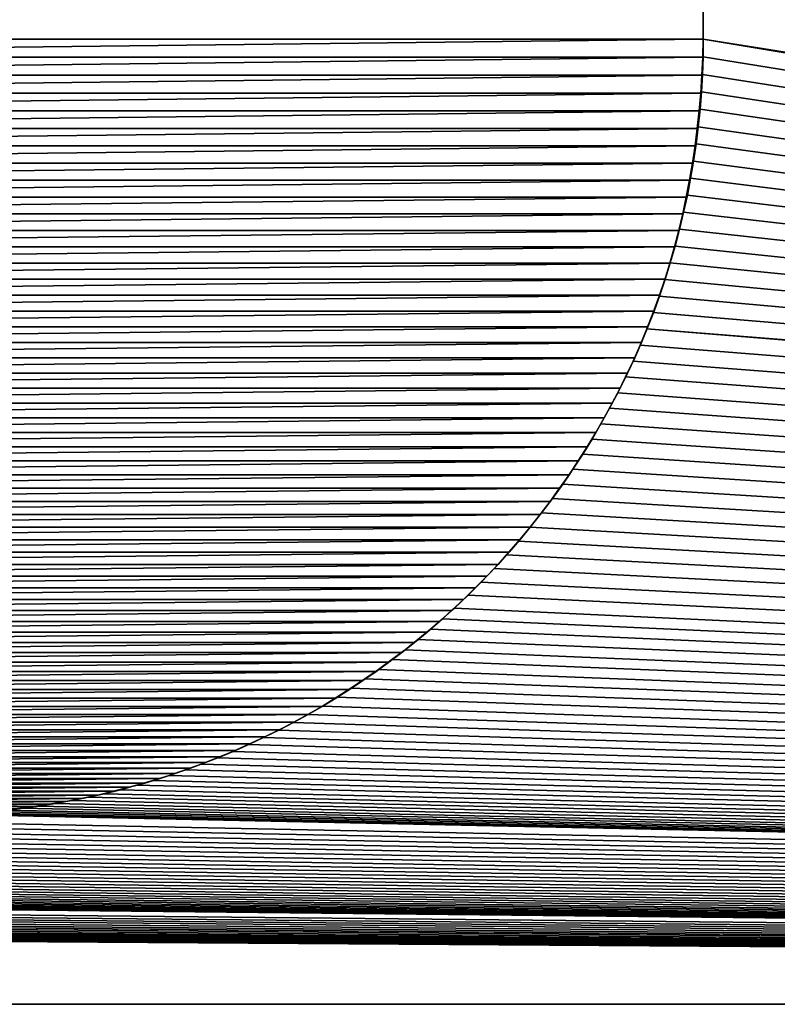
# Model space of a CAD drawing. Header units: metres. Extents: x -205 to 205, y -104 to 104.
# Tile 139 of 256: x -64.85 to -59.35, y -74.96 to -67.82. Entities that reach past the tile are written whole.
import ezdxf

# ---------------------------------------------------------------- set-up
doc = ezdxf.new("R2010")
doc.units = ezdxf.units.M
doc.layers.add('solid_01_2-CONSUMER_EHM_BOX_SW0001', color=7, linetype='CONTINUOUS')

msp = doc.modelspace()

# ---------------------------------------------------------------- linework, layer by layer
at = {"layer": 'solid_01_2-CONSUMER_EHM_BOX_SW0001'}
for points in [[(-200.010849, -74.958488), (-200.010773, 75.041512), (-0.010778, 75.04142)], [(-0.010849, -74.95858), (-200.010849, -74.958488), (-0.010778, 75.04142)], [(-37.801697, -71.183403, 1.5), (-55.289158, -58.156094, 1.5), (-59.891399, -62.958553, 1.5)], [(-71.130287, -62.958546, 1.571667), (-71.130287, -67.958549, 1.571667), (-59.891399, -62.958553, 1.571667)], [(-59.891399, -62.958553, 1.571667), (-71.130287, -67.958549, 1.571667), (-59.891399, -67.958549, 1.571667)], [(-37.096783, -71.568558, 1.5), (-59.891399, -62.958553, 1.5), (-59.891399, -67.958549, 1.5)], [(-59.891399, -67.958549, 1.571667), (-59.891399, -67.958549, 1.5), (-59.891399, -62.958553, 1.5)], [(-37.096783, -71.568558, 1.5), (-37.801697, -71.183403, 1.5), (-59.891399, -62.958553, 1.5)], [(-59.891399, -62.958553, 1.571667), (-59.891399, -67.958549, 1.571667), (-59.891399, -62.958553, 1.5)], [(-59.891399, -67.958549, 1.571667), (-71.130287, -67.958549, 1.571667), (-71.126427, -68.09066, 1.571667)], [(-59.891399, -67.958549, 1.571667), (-71.126427, -68.09066, 1.571667), (-59.895264, -68.09066, 1.571667)], [(-59.895264, -68.09066, 1.571667), (-59.893112, -68.086868, 1.5), (-59.891399, -67.958549, 1.5)], [(-59.891399, -67.958549, 1.571667), (-59.895264, -68.09066, 1.571667), (-59.891399, -67.958549, 1.5)], [(-35.563133, -72.020325, 1.5), (-59.891399, -67.958549, 1.5), (-59.893112, -68.086868, 1.5)], [(-36.342663, -71.850174, 1.5), (-37.096783, -71.568558, 1.5), (-59.891399, -67.958549, 1.5)], [(-35.563133, -72.020325, 1.5), (-36.342663, -71.850174, 1.5), (-59.891399, -67.958549, 1.5)], [(-59.895264, -68.09066, 1.571667), (-71.126427, -68.09066, 1.571667), (-71.12011, -68.221588, 1.571667)], [(-59.895264, -68.09066, 1.571667), (-71.12011, -68.221588, 1.571667), (-59.901581, -68.221596, 1.571667)], [(-59.895264, -68.09066, 1.571667), (-59.901581, -68.221596, 1.571667), (-59.89761, -68.214592, 1.5)], [(-35.563133, -72.020325, 1.5), (-59.893112, -68.086868, 1.5), (-59.89761, -68.214592, 1.5)], [(-59.895264, -68.09066, 1.571667), (-59.89761, -68.214592, 1.5), (-59.893112, -68.086868, 1.5)], [(-59.901581, -68.221596, 1.571667), (-71.12011, -68.221588, 1.571667), (-71.111336, -68.351341, 1.571667)], [(-59.901581, -68.221596, 1.571667), (-71.111336, -68.351341, 1.571667), (-59.910355, -68.351341, 1.571667)], [(-59.901581, -68.221596, 1.571667), (-59.910355, -68.351341, 1.571667), (-59.904896, -68.341713, 1.5)], [(-35.563133, -72.020325, 1.5), (-59.89761, -68.214592, 1.5), (-59.904896, -68.341713, 1.5)], [(-59.901581, -68.221596, 1.571667), (-59.904896, -68.341713, 1.5), (-59.89761, -68.214592, 1.5)], [(-59.910355, -68.351341, 1.571667), (-71.111336, -68.351341, 1.571667), (-71.100105, -68.479912, 1.571667)], [(-59.910355, -68.351341, 1.571667), (-71.100105, -68.479912, 1.571667), (-59.921585, -68.479919, 1.571667)], [(-59.910355, -68.351341, 1.571667), (-59.921585, -68.479919, 1.571667), (-59.914967, -68.468231, 1.5)], [(-35.563133, -72.020325, 1.5), (-59.904896, -68.341713, 1.5), (-59.914967, -68.468231, 1.5)], [(-59.910355, -68.351341, 1.571667), (-59.914967, -68.468231, 1.5), (-59.904896, -68.341713, 1.5)], [(-35.563133, -72.020325, 1.5), (-59.914967, -68.468231, 1.5), (-59.927822, -68.594162, 1.5)], [(-59.921585, -68.479919, 1.571667), (-59.927822, -68.594162, 1.5), (-59.914967, -68.468231, 1.5)], [(-59.921585, -68.479919, 1.571667), (-71.100105, -68.479912, 1.571667), (-71.086418, -68.607307, 1.571667)], [(-59.921585, -68.479919, 1.571667), (-71.086418, -68.607307, 1.571667), (-59.935272, -68.607307, 1.571667)], [(-59.921585, -68.479919, 1.571667), (-59.935272, -68.607307, 1.571667), (-59.927822, -68.594162, 1.5)], [(-59.935272, -68.607307, 1.571667), (-71.086418, -68.607307, 1.571667), (-71.070274, -68.733521, 1.571667)], [(-59.935272, -68.607307, 1.571667), (-71.070274, -68.733521, 1.571667), (-59.951416, -68.733521, 1.571667)], [(-59.935272, -68.607307, 1.571667), (-59.951416, -68.733521, 1.571667), (-59.94347, -68.719482, 1.5)], [(-35.563133, -72.020325, 1.5), (-59.927822, -68.594162, 1.5), (-59.94347, -68.719482, 1.5)], [(-59.935272, -68.607307, 1.571667), (-59.94347, -68.719482, 1.5), (-59.927822, -68.594162, 1.5)], [(-59.951416, -68.733521, 1.571667), (-71.070274, -68.733521, 1.571667), (-71.051674, -68.858551, 1.571667)], [(-59.951416, -68.733521, 1.571667), (-71.051674, -68.858551, 1.571667), (-59.970016, -68.858559, 1.571667)], [(-59.951416, -68.733521, 1.571667), (-59.970016, -68.858559, 1.571667), (-59.961899, -68.844215, 1.5)], [(-35.563133, -72.020325, 1.5), (-59.94347, -68.719482, 1.5), (-59.961899, -68.844215, 1.5)], [(-59.951416, -68.733521, 1.571667), (-59.961899, -68.844215, 1.5), (-59.94347, -68.719482, 1.5)], [(-59.970016, -68.858559, 1.571667), (-71.051674, -68.858551, 1.571667), (-71.030624, -68.982407, 1.571667)], [(-59.970016, -68.858559, 1.571667), (-71.030624, -68.982407, 1.571667), (-59.99107, -68.982414, 1.571667)], [(-59.970016, -68.858559, 1.571667), (-59.99107, -68.982414, 1.571667), (-59.98312, -68.968338, 1.5)], [(-35.563133, -72.020325, 1.5), (-59.961899, -68.844215, 1.5), (-59.98312, -68.968338, 1.5)], [(-59.970016, -68.858559, 1.571667), (-59.98312, -68.968338, 1.5), (-59.961899, -68.844215, 1.5)], [(-35.563133, -72.020325, 1.5), (-59.98312, -68.968338, 1.5), (-60.007126, -69.091873, 1.5)], [(-59.99107, -68.982414, 1.571667), (-60.007126, -69.091873, 1.5), (-59.98312, -68.968338, 1.5)], [(-59.99107, -68.982414, 1.571667), (-71.030624, -68.982407, 1.571667), (-71.007111, -69.105087, 1.571667)], [(-59.99107, -68.982414, 1.571667), (-71.007111, -69.105087, 1.571667), (-60.014584, -69.105095, 1.571667)], [(-59.99107, -68.982414, 1.571667), (-60.014584, -69.105095, 1.571667), (-60.007126, -69.091873, 1.5)], [(-60.014584, -69.105095, 1.571667), (-71.007111, -69.105087, 1.571667), (-70.98114, -69.226585, 1.571667)], [(-60.014584, -69.105095, 1.571667), (-70.98114, -69.226585, 1.571667), (-60.04055, -69.226585, 1.571667)], [(-60.014584, -69.105095, 1.571667), (-60.04055, -69.226585, 1.571667), (-60.033928, -69.214867, 1.5)], [(-35.563133, -72.020325, 1.5), (-60.007126, -69.091873, 1.5), (-60.033928, -69.214867, 1.5)], [(-60.014584, -69.105095, 1.571667), (-60.033928, -69.214867, 1.5), (-60.007126, -69.091873, 1.5)], [(-60.04055, -69.226585, 1.571667), (-70.98114, -69.226585, 1.571667), (-70.952721, -69.346901, 1.571667)], [(-60.04055, -69.226585, 1.571667), (-70.952721, -69.346901, 1.571667), (-60.068974, -69.346909, 1.571667)], [(-60.04055, -69.226585, 1.571667), (-60.068974, -69.346909, 1.571667), (-60.06358, -69.337555, 1.5)], [(-35.563133, -72.020325, 1.5), (-60.033928, -69.214867, 1.5), (-60.06358, -69.337555, 1.5)], [(-60.04055, -69.226585, 1.571667), (-60.06358, -69.337555, 1.5), (-60.033928, -69.214867, 1.5)], [(-60.068974, -69.346909, 1.571667), (-70.952721, -69.346901, 1.571667), (-70.921837, -69.466042, 1.571667)], [(-60.068974, -69.346909, 1.571667), (-70.921837, -69.466042, 1.571667), (-60.099854, -69.466049, 1.571667)], [(-60.068974, -69.346909, 1.571667), (-60.099854, -69.466049, 1.571667), (-60.096054, -69.459854, 1.5)], [(-35.563133, -72.020325, 1.5), (-60.06358, -69.337555, 1.5), (-60.096054, -69.459854, 1.5)], [(-60.068974, -69.346909, 1.571667), (-60.096054, -69.459854, 1.5), (-60.06358, -69.337555, 1.5)], [(-60.099854, -69.466049, 1.571667), (-70.921837, -69.466042, 1.571667), (-70.888504, -69.584, 1.571667)], [(-60.099854, -69.466049, 1.571667), (-70.888504, -69.584, 1.571667), (-60.13319, -69.584007, 1.571667)], [(-60.099854, -69.466049, 1.571667), (-60.13319, -69.584007, 1.571667), (-60.131332, -69.581635, 1.5)], [(-35.563133, -72.020325, 1.5), (-60.096054, -69.459854, 1.5), (-60.131332, -69.581635, 1.5)], [(-60.099854, -69.466049, 1.571667), (-60.131332, -69.581635, 1.5), (-60.096054, -69.459854, 1.5)], [(-60.13319, -69.584007, 1.571667), (-70.888504, -69.584, 1.571667), (-70.852715, -69.700783, 1.571667)], [(-60.13319, -69.584007, 1.571667), (-70.852715, -69.700783, 1.571667), (-60.16898, -69.70079, 1.571667)], [(-35.563133, -72.020325, 1.5), (-60.131332, -69.581635, 1.5), (-60.169388, -69.702751, 1.5)], [(-60.16898, -69.70079, 1.571667), (-60.169388, -69.702751, 1.5), (-60.131332, -69.581635, 1.5)], [(-60.13319, -69.584007, 1.571667), (-60.16898, -69.70079, 1.571667), (-60.131332, -69.581635, 1.5)], [(-60.16898, -69.70079, 1.571667), (-70.852715, -69.700783, 1.571667), (-70.814438, -69.816406, 1.571667)], [(-60.16898, -69.70079, 1.571667), (-70.814438, -69.816406, 1.571667), (-60.207253, -69.816414, 1.571667)], [(-35.563133, -72.020325, 1.5), (-60.169388, -69.702751, 1.5), (-60.21019, -69.82309, 1.5)], [(-60.207253, -69.816414, 1.571667), (-60.21019, -69.82309, 1.5), (-60.169388, -69.702751, 1.5)], [(-60.16898, -69.70079, 1.571667), (-60.207253, -69.816414, 1.571667), (-60.169388, -69.702751, 1.5)], [(-60.207253, -69.816414, 1.571667), (-70.814438, -69.816406, 1.571667), (-70.773323, -69.931213, 1.571667)], [(-60.207253, -69.816414, 1.571667), (-70.773323, -69.931213, 1.571667), (-60.248367, -69.931213, 1.571667)], [(-35.563133, -72.020325, 1.5), (-60.21019, -69.82309, 1.5), (-60.253719, -69.942513, 1.5)], [(-60.248367, -69.931213, 1.571667), (-60.253719, -69.942513, 1.5), (-60.21019, -69.82309, 1.5)], [(-60.207253, -69.816414, 1.571667), (-60.248367, -69.931213, 1.571667), (-60.21019, -69.82309, 1.5)], [(-60.248367, -69.931213, 1.571667), (-70.773323, -69.931213, 1.571667), (-70.72934, -70.045212, 1.571667)], [(-60.248367, -69.931213, 1.571667), (-70.72934, -70.045212, 1.571667), (-60.292358, -70.045219, 1.571667)], [(-35.563133, -72.020325, 1.5), (-60.253719, -69.942513, 1.5), (-60.299946, -70.060883, 1.5)], [(-60.292358, -70.045219, 1.571667), (-60.299946, -70.060883, 1.5), (-60.253719, -69.942513, 1.5)], [(-60.248367, -69.931213, 1.571667), (-60.292358, -70.045219, 1.571667), (-60.253719, -69.942513, 1.5)], [(-60.292358, -70.045219, 1.571667), (-70.72934, -70.045212, 1.571667), (-70.682594, -70.15831, 1.571667)], [(-60.292358, -70.045219, 1.571667), (-70.682594, -70.15831, 1.571667), (-60.339104, -70.158318, 1.571667)], [(-60.292358, -70.045219, 1.571667), (-60.339104, -70.158318, 1.571667), (-60.299946, -70.060883, 1.5)], [(-60.299946, -70.060883, 1.5), (-60.348846, -70.178078, 1.5), (-0.010849, -74.95858, 1.5)], [(-60.339104, -70.158318, 1.571667), (-60.348846, -70.178078, 1.5), (-60.299946, -70.060883, 1.5)], [(-35.563133, -72.020325, 1.5), (-60.299946, -70.060883, 1.5), (-0.010849, -74.95858, 1.5)], [(-60.339104, -70.158318, 1.571667), (-70.682594, -70.15831, 1.571667), (-70.633202, -70.270401, 1.571667)], [(-60.339104, -70.158318, 1.571667), (-70.633202, -70.270401, 1.571667), (-60.388489, -70.270409, 1.571667)], [(-60.348846, -70.178078, 1.5), (-60.400391, -70.293968, 1.5), (-0.010849, -74.95858, 1.5)], [(-60.388489, -70.270409, 1.571667), (-60.400391, -70.293968, 1.5), (-60.348846, -70.178078, 1.5)], [(-60.339104, -70.158318, 1.571667), (-60.388489, -70.270409, 1.571667), (-60.348846, -70.178078, 1.5)], [(-60.388489, -70.270409, 1.571667), (-70.633202, -70.270401, 1.571667), (-70.581291, -70.381378, 1.571667)], [(-60.388489, -70.270409, 1.571667), (-70.581291, -70.381378, 1.571667), (-60.440403, -70.381386, 1.571667)], [(-60.400391, -70.293968, 1.5), (-60.454578, -70.408936, 1.5), (-0.010849, -74.95858, 1.5)], [(-60.440403, -70.381386, 1.571667), (-60.454578, -70.408936, 1.5), (-60.400391, -70.293968, 1.5)], [(-60.388489, -70.270409, 1.571667), (-60.440403, -70.381386, 1.571667), (-60.400391, -70.293968, 1.5)], [(-60.440403, -70.381386, 1.571667), (-70.581291, -70.381378, 1.571667), (-70.52697, -70.491135, 1.571667)], [(-60.440403, -70.381386, 1.571667), (-70.52697, -70.491135, 1.571667), (-60.494724, -70.491142, 1.571667)], [(-60.440403, -70.381386, 1.571667), (-60.494724, -70.491142, 1.571667), (-60.454578, -70.408936, 1.5)], [(-60.454578, -70.408936, 1.5), (-60.511429, -70.52314, 1.5), (-0.010849, -74.95858, 1.5)], [(-60.494724, -70.491142, 1.571667), (-60.511429, -70.52314, 1.5), (-60.454578, -70.408936, 1.5)], [(-60.494724, -70.491142, 1.571667), (-70.52697, -70.491135, 1.571667), (-70.470352, -70.599564, 1.571667)], [(-60.494724, -70.491142, 1.571667), (-70.470352, -70.599564, 1.571667), (-60.551338, -70.599564, 1.571667)], [(-60.511429, -70.52314, 1.5), (-60.570965, -70.636459, 1.5), (-0.010849, -74.95858, 1.5)], [(-60.551338, -70.599564, 1.571667), (-60.570965, -70.636459, 1.5), (-60.511429, -70.52314, 1.5)], [(-60.494724, -70.491142, 1.571667), (-60.551338, -70.599564, 1.571667), (-60.511429, -70.52314, 1.5)], [(-60.551338, -70.599564, 1.571667), (-70.470352, -70.599564, 1.571667), (-70.41156, -70.706551, 1.571667)], [(-60.551338, -70.599564, 1.571667), (-70.41156, -70.706551, 1.571667), (-60.610134, -70.706558, 1.571667)], [(-60.551338, -70.599564, 1.571667), (-60.610134, -70.706558, 1.571667), (-60.570965, -70.636459, 1.5)], [(-60.570965, -70.636459, 1.5), (-60.633205, -70.748772, 1.5), (-0.010849, -74.95858, 1.5)], [(-60.610134, -70.706558, 1.571667), (-60.633205, -70.748772, 1.5), (-60.570965, -70.636459, 1.5)], [(-60.610134, -70.706558, 1.571667), (-70.41156, -70.706551, 1.571667), (-70.3507, -70.812004, 1.571667)], [(-60.610134, -70.706558, 1.571667), (-70.3507, -70.812004, 1.571667), (-60.67099, -70.812012, 1.571667)], [(-60.633205, -70.748772, 1.5), (-60.698174, -70.859947, 1.5), (-0.010849, -74.95858, 1.5)], [(-60.67099, -70.812012, 1.571667), (-60.698174, -70.859947, 1.5), (-60.633205, -70.748772, 1.5)], [(-60.610134, -70.706558, 1.571667), (-60.67099, -70.812012, 1.571667), (-60.633205, -70.748772, 1.5)], [(-60.67099, -70.812012, 1.571667), (-70.3507, -70.812004, 1.571667), (-70.287895, -70.91581, 1.571667)], [(-60.67099, -70.812012, 1.571667), (-70.287895, -70.91581, 1.571667), (-60.733795, -70.915817, 1.571667)], [(-60.67099, -70.812012, 1.571667), (-60.733795, -70.915817, 1.571667), (-60.698174, -70.859947, 1.5)], [(-60.698174, -70.859947, 1.5), (-60.765892, -70.969864, 1.5), (-0.010849, -74.95858, 1.5)], [(-60.733795, -70.915817, 1.571667), (-60.765892, -70.969864, 1.5), (-60.698174, -70.859947, 1.5)], [(-60.733795, -70.915817, 1.571667), (-70.287895, -70.91581, 1.571667), (-70.223267, -71.017868, 1.571667)], [(-60.733795, -70.915817, 1.571667), (-70.223267, -71.017868, 1.571667), (-60.798431, -71.017876, 1.571667)], [(-60.765892, -70.969864, 1.5), (-60.836376, -71.078392, 1.5), (-0.010849, -74.95858, 1.5)], [(-60.798431, -71.017876, 1.571667), (-60.836376, -71.078392, 1.5), (-60.765892, -70.969864, 1.5)], [(-60.733795, -70.915817, 1.571667), (-60.798431, -71.017876, 1.571667), (-60.765892, -70.969864, 1.5)], [(-60.798431, -71.017876, 1.571667), (-70.223267, -71.017868, 1.571667), (-70.156914, -71.118065, 1.571667)], [(-60.798431, -71.017876, 1.571667), (-70.156914, -71.118065, 1.571667), (-60.864784, -71.118073, 1.571667)], [(-60.798431, -71.017876, 1.571667), (-60.864784, -71.118073, 1.571667), (-60.836376, -71.078392, 1.5)], [(-60.836376, -71.078392, 1.5), (-60.909653, -71.18541, 1.5), (-0.010849, -74.95858, 1.5)], [(-60.864784, -71.118073, 1.571667), (-60.909653, -71.18541, 1.5), (-60.836376, -71.078392, 1.5)], [(-60.864784, -71.118073, 1.571667), (-70.156914, -71.118065, 1.571667), (-70.088959, -71.216293, 1.571667)], [(-60.864784, -71.118073, 1.571667), (-70.088959, -71.216293, 1.571667), (-60.932735, -71.216301, 1.571667)], [(-60.909653, -71.18541, 1.5), (-60.985741, -71.290787, 1.5), (-0.010849, -74.95858, 1.5)], [(-60.932735, -71.216301, 1.571667), (-60.985741, -71.290787, 1.5), (-60.909653, -71.18541, 1.5)], [(-60.864784, -71.118073, 1.571667), (-60.932735, -71.216301, 1.571667), (-60.909653, -71.18541, 1.5)], [(-60.932735, -71.216301, 1.571667), (-70.088959, -71.216293, 1.571667), (-70.019524, -71.312462, 1.571667)], [(-60.932735, -71.216301, 1.571667), (-70.019524, -71.312462, 1.571667), (-61.002171, -71.312462, 1.571667)], [(-60.932735, -71.216301, 1.571667), (-61.002171, -71.312462, 1.571667), (-60.985741, -71.290787, 1.5)], [(-61.002171, -71.312462, 1.571667), (-70.019524, -71.312462, 1.571667), (-69.948517, -71.406601, 1.571667)], [(-61.002171, -71.312462, 1.571667), (-69.948517, -71.406601, 1.571667), (-61.073174, -71.406601, 1.571667)], [(-61.002171, -71.312462, 1.571667), (-61.073174, -71.406601, 1.571667), (-61.064663, -71.394676, 1.5)], [(-60.985741, -71.290787, 1.5), (-61.064663, -71.394676, 1.5), (-0.010849, -74.95858, 1.5)], [(-61.002171, -71.312462, 1.571667), (-61.064663, -71.394676, 1.5), (-60.985741, -71.290787, 1.5)], [(-61.064663, -71.394676, 1.5), (-61.14642, -71.49765, 1.5), (-0.010849, -74.95858, 1.5)], [(-61.073174, -71.406601, 1.571667), (-61.14642, -71.49765, 1.5), (-61.064663, -71.394676, 1.5)], [(-61.073174, -71.406601, 1.571667), (-69.948517, -71.406601, 1.571667), (-69.875237, -71.499268, 1.571667)], [(-61.073174, -71.406601, 1.571667), (-69.875237, -71.499268, 1.571667), (-61.146458, -71.499275, 1.571667)], [(-61.073174, -71.406601, 1.571667), (-61.146458, -71.499275, 1.571667), (-61.14642, -71.49765, 1.5)], [(-61.146458, -71.499275, 1.571667), (-69.875237, -71.499268, 1.571667), (-69.799698, -71.590462, 1.571667)], [(-61.146458, -71.499275, 1.571667), (-69.799698, -71.590462, 1.571667), (-61.221996, -71.590469, 1.571667)], [(-61.14642, -71.49765, 1.5), (-61.230984, -71.599533, 1.5), (-0.010849, -74.95858, 1.5)], [(-61.221996, -71.590469, 1.571667), (-61.230984, -71.599533, 1.5), (-61.14642, -71.49765, 1.5)], [(-61.146458, -71.499275, 1.571667), (-61.221996, -71.590469, 1.571667), (-61.14642, -71.49765, 1.5)], [(-61.221996, -71.590469, 1.571667), (-69.799698, -71.590462, 1.571667), (-69.722015, -71.680115, 1.571667)], [(-61.221996, -71.590469, 1.571667), (-69.722015, -71.680115, 1.571667), (-61.299679, -71.680122, 1.571667)], [(-61.230984, -71.599533, 1.5), (-61.318333, -71.700111, 1.5), (-0.010849, -74.95858, 1.5)], [(-61.299679, -71.680122, 1.571667), (-61.318333, -71.700111, 1.5), (-61.230984, -71.599533, 1.5)], [(-61.221996, -71.590469, 1.571667), (-61.299679, -71.680122, 1.571667), (-61.230984, -71.599533, 1.5)], [(-61.299679, -71.680122, 1.571667), (-69.722015, -71.680115, 1.571667), (-69.642296, -71.768158, 1.571667)], [(-61.299679, -71.680122, 1.571667), (-69.642296, -71.768158, 1.571667), (-61.379398, -71.768166, 1.571667)], [(-61.299679, -71.680122, 1.571667), (-61.379398, -71.768166, 1.571667), (-61.318333, -71.700111, 1.5)], [(-61.318333, -71.700111, 1.5), (-61.40844, -71.799156, 1.5), (-0.010849, -74.95858, 1.5)], [(-61.379398, -71.768166, 1.571667), (-61.40844, -71.799156, 1.5), (-61.318333, -71.700111, 1.5)], [(-61.379398, -71.768166, 1.571667), (-69.642296, -71.768158, 1.571667), (-69.560661, -71.854523, 1.571667)], [(-61.379398, -71.768166, 1.571667), (-69.560661, -71.854523, 1.571667), (-61.461037, -71.854523, 1.571667)], [(-61.40844, -71.799156, 1.5), (-61.501278, -71.896454, 1.5), (-0.010849, -74.95858, 1.5)], [(-61.461037, -71.854523, 1.571667), (-61.501278, -71.896454, 1.5), (-61.40844, -71.799156, 1.5)], [(-61.379398, -71.768166, 1.571667), (-61.461037, -71.854523, 1.571667), (-61.40844, -71.799156, 1.5)], [(-61.461037, -71.854523, 1.571667), (-69.560661, -71.854523, 1.571667), (-69.477211, -71.93914, 1.571667)], [(-61.461037, -71.854523, 1.571667), (-69.477211, -71.93914, 1.571667), (-61.544487, -71.93914, 1.571667)], [(-61.501278, -71.896454, 1.5), (-61.596825, -71.991776, 1.5), (-0.010849, -74.95858, 1.5)], [(-61.544487, -71.93914, 1.571667), (-61.596825, -71.991776, 1.5), (-61.501278, -71.896454, 1.5)], [(-61.461037, -71.854523, 1.571667), (-61.544487, -71.93914, 1.571667), (-61.501278, -71.896454, 1.5)], [(-61.544487, -71.93914, 1.571667), (-69.477211, -71.93914, 1.571667), (-69.392059, -72.021942, 1.571667)], [(-61.544487, -71.93914, 1.571667), (-69.392059, -72.021942, 1.571667), (-61.629639, -72.021942, 1.571667)], [(-61.544487, -71.93914, 1.571667), (-61.629639, -72.021942, 1.571667), (-61.596825, -71.991776, 1.5)], [(-61.629639, -72.021942, 1.571667), (-69.392059, -72.021942, 1.571667), (-69.305313, -72.102859, 1.571667)], [(-61.629639, -72.021942, 1.571667), (-69.305313, -72.102859, 1.571667), (-61.716381, -72.102867, 1.571667)], [(-61.629639, -72.021942, 1.571667), (-61.716381, -72.102867, 1.571667), (-61.695049, -72.084915, 1.5)], [(-61.596825, -71.991776, 1.5), (-61.695049, -72.084915, 1.5), (-0.010849, -74.95858, 1.5)], [(-61.629639, -72.021942, 1.571667), (-61.695049, -72.084915, 1.5), (-61.596825, -71.991776, 1.5)], [(-61.716381, -72.102867, 1.571667), (-69.305313, -72.102859, 1.571667), (-69.217094, -72.181831, 1.571667)], [(-61.716381, -72.102867, 1.571667), (-69.217094, -72.181831, 1.571667), (-61.8046, -72.181831, 1.571667)], [(-61.716381, -72.102867, 1.571667), (-61.8046, -72.181831, 1.571667), (-61.781361, -72.162834, 1.5)], [(-61.695049, -72.084915, 1.5), (-61.781361, -72.162834, 1.5), (-0.010849, -74.95858, 1.5)], [(-61.716381, -72.102867, 1.571667), (-61.781361, -72.162834, 1.5), (-61.695049, -72.084915, 1.5)], [(-61.8046, -72.181831, 1.571667), (-69.217094, -72.181831, 1.571667), (-69.12751, -72.258774, 1.571667)], [(-61.8046, -72.181831, 1.571667), (-69.12751, -72.258774, 1.571667), (-61.894184, -72.258774, 1.571667)], [(-61.8046, -72.181831, 1.571667), (-61.894184, -72.258774, 1.571667), (-61.869602, -72.238838, 1.5)], [(-61.781361, -72.162834, 1.5), (-61.869602, -72.238838, 1.5), (-0.010849, -74.95858, 1.5)], [(-61.8046, -72.181831, 1.571667), (-61.869602, -72.238838, 1.5), (-61.781361, -72.162834, 1.5)], [(-61.894184, -72.258774, 1.571667), (-69.12751, -72.258774, 1.571667), (-69.036667, -72.333633, 1.571667)], [(-61.894184, -72.258774, 1.571667), (-69.036667, -72.333633, 1.571667), (-61.985027, -72.333633, 1.571667)], [(-61.894184, -72.258774, 1.571667), (-61.985027, -72.333633, 1.571667), (-61.960087, -72.313393, 1.5)], [(-61.869602, -72.238838, 1.5), (-61.960087, -72.313393, 1.5), (-0.010849, -74.95858, 1.5)], [(-61.894184, -72.258774, 1.571667), (-61.960087, -72.313393, 1.5), (-61.869602, -72.238838, 1.5)], [(-61.960087, -72.313393, 1.5), (-62.053001, -72.386925, 1.5), (-0.010849, -74.95858, 1.5)], [(-61.985027, -72.333633, 1.571667), (-62.053001, -72.386925, 1.5), (-61.960087, -72.313393, 1.5)], [(-127.553001, -72.386894, 1.5), (-127.648186, -72.459198, 1.5), (-0.010849, -74.95858, 1.5)], [(-127.553001, -72.386894, 1.5), (-0.010849, -74.95858, 1.5), (-65.668884, -73.575661, 1.5)], [(-61.985027, -72.333633, 1.571667), (-69.036667, -72.333633, 1.571667), (-68.944679, -72.406334, 1.571667)], [(-61.985027, -72.333633, 1.571667), (-68.944679, -72.406334, 1.571667), (-62.077015, -72.406334, 1.571667)], [(-62.053001, -72.386925, 1.5), (-62.148186, -72.459229, 1.5), (-0.010849, -74.95858, 1.5)], [(-62.077015, -72.406334, 1.571667), (-62.148186, -72.459229, 1.5), (-62.053001, -72.386925, 1.5)], [(-61.985027, -72.333633, 1.571667), (-62.077015, -72.406334, 1.571667), (-62.053001, -72.386925, 1.5)], [(-127.648186, -72.459198, 1.5), (-127.745461, -72.530098, 1.5), (-0.010849, -74.95858, 1.5)], [(-62.077015, -72.406334, 1.571667), (-68.944679, -72.406334, 1.571667), (-68.851662, -72.476807, 1.571667)], [(-62.077015, -72.406334, 1.571667), (-68.851662, -72.476807, 1.571667), (-62.170036, -72.476814, 1.571667)], [(-62.148186, -72.459229, 1.5), (-62.245461, -72.530128, 1.5), (-0.010849, -74.95858, 1.5)], [(-62.170036, -72.476814, 1.571667), (-62.245461, -72.530128, 1.5), (-62.148186, -72.459229, 1.5)], [(-62.077015, -72.406334, 1.571667), (-62.170036, -72.476814, 1.571667), (-62.148186, -72.459229, 1.5)], [(-127.745461, -72.530098, 1.5), (-127.844658, -72.599388, 1.5), (-0.010849, -74.95858, 1.5)], [(-62.170036, -72.476814, 1.571667), (-68.851662, -72.476807, 1.571667), (-68.757713, -72.544991, 1.571667)], [(-62.170036, -72.476814, 1.571667), (-68.757713, -72.544991, 1.571667), (-62.263981, -72.544991, 1.571667)], [(-62.263981, -72.544991, 1.571667), (-68.757713, -72.544991, 1.571667), (-68.662514, -72.611053, 1.571667)], [(-62.263981, -72.544991, 1.571667), (-68.662514, -72.611053, 1.571667), (-62.359184, -72.611053, 1.571667)], [(-62.263981, -72.544991, 1.571667), (-62.359184, -72.611053, 1.571667), (-62.344654, -72.599419, 1.5)], [(-62.245461, -72.530128, 1.5), (-62.344654, -72.599419, 1.5), (-0.010849, -74.95858, 1.5)], [(-62.263981, -72.544991, 1.571667), (-62.344654, -72.599419, 1.5), (-62.245461, -72.530128, 1.5)], [(-62.170036, -72.476814, 1.571667), (-62.263981, -72.544991, 1.571667), (-62.245461, -72.530128, 1.5)], [(-127.844658, -72.599388, 1.5), (-127.945602, -72.666885, 1.5), (-0.010849, -74.95858, 1.5)], [(-62.359184, -72.611053, 1.571667), (-68.662514, -72.611053, 1.571667), (-68.565514, -72.675301, 1.571667)], [(-62.359184, -72.611053, 1.571667), (-68.565514, -72.675301, 1.571667), (-62.456181, -72.675301, 1.571667)], [(-62.359184, -72.611053, 1.571667), (-62.456181, -72.675301, 1.571667), (-62.445599, -72.666916, 1.5)], [(-62.344654, -72.599419, 1.5), (-62.445599, -72.666916, 1.5), (-0.010849, -74.95858, 1.5)], [(-62.359184, -72.611053, 1.571667), (-62.445599, -72.666916, 1.5), (-62.344654, -72.599419, 1.5)], [(-127.945602, -72.666885, 1.5), (-128.048126, -72.732391, 1.5), (-0.010849, -74.95858, 1.5)], [(-62.456181, -72.675301, 1.571667), (-68.565514, -72.675301, 1.571667), (-68.466827, -72.737679, 1.571667)], [(-62.456181, -72.675301, 1.571667), (-68.466827, -72.737679, 1.571667), (-62.554867, -72.737679, 1.571667)], [(-62.456181, -72.675301, 1.571667), (-62.554867, -72.737679, 1.571667), (-62.548119, -72.732422, 1.5)], [(-62.445599, -72.666916, 1.5), (-62.548119, -72.732422, 1.5), (-0.010849, -74.95858, 1.5)], [(-62.456181, -72.675301, 1.571667), (-62.548119, -72.732422, 1.5), (-62.445599, -72.666916, 1.5)], [(-128.048126, -72.732391, 1.5), (-128.152054, -72.795715, 1.5), (-0.010849, -74.95858, 1.5)], [(-62.554867, -72.737679, 1.571667), (-68.466827, -72.737679, 1.571667), (-68.36657, -72.798126, 1.571667)], [(-62.554867, -72.737679, 1.571667), (-68.36657, -72.798126, 1.571667), (-62.655125, -72.798134, 1.571667)], [(-62.554867, -72.737679, 1.571667), (-62.655125, -72.798134, 1.571667), (-62.652046, -72.795746, 1.5)], [(-62.548119, -72.732422, 1.5), (-62.652046, -72.795746, 1.5), (-0.010849, -74.95858, 1.5)], [(-62.554867, -72.737679, 1.571667), (-62.652046, -72.795746, 1.5), (-62.548119, -72.732422, 1.5)], [(-128.152054, -72.795715, 1.5), (-128.257202, -72.856674, 1.5), (-0.010849, -74.95858, 1.5)], [(-62.655125, -72.798134, 1.571667), (-68.36657, -72.798126, 1.571667), (-68.264854, -72.856598, 1.571667)], [(-62.655125, -72.798134, 1.571667), (-68.264854, -72.856598, 1.571667), (-62.75684, -72.856606, 1.571667)], [(-62.652046, -72.795746, 1.5), (-62.75721, -72.856705, 1.5), (-0.010849, -74.95858, 1.5)], [(-62.655125, -72.798134, 1.571667), (-62.75721, -72.856705, 1.5), (-62.652046, -72.795746, 1.5)], [(-62.655125, -72.798134, 1.571667), (-62.75684, -72.856606, 1.571667), (-62.75721, -72.856705, 1.5)], [(-128.257202, -72.856674, 1.5), (-128.363434, -72.915062, 1.5), (-0.010849, -74.95858, 1.5)], [(-62.75684, -72.856606, 1.571667), (-68.264854, -72.856598, 1.571667), (-68.161797, -72.91304, 1.571667)], [(-62.75684, -72.856606, 1.571667), (-68.161797, -72.91304, 1.571667), (-62.859901, -72.91304, 1.571667)], [(-62.75721, -72.856705, 1.5), (-62.863434, -72.915092, 1.5), (-0.010849, -74.95858, 1.5)], [(-62.859901, -72.91304, 1.571667), (-62.863434, -72.915092, 1.5), (-62.75721, -72.856705, 1.5)], [(-62.75684, -72.856606, 1.571667), (-62.859901, -72.91304, 1.571667), (-62.75721, -72.856705, 1.5)], [(-128.470551, -72.970703, 1.5), (-128.579147, -73.023933, 1.5), (-0.010849, -74.95858, 1.5)], [(-128.363434, -72.915062, 1.5), (-128.470551, -72.970703, 1.5), (-0.010849, -74.95858, 1.5)], [(-62.859901, -72.91304, 1.571667), (-68.161797, -72.91304, 1.571667), (-68.057503, -72.967384, 1.571667)], [(-62.859901, -72.91304, 1.571667), (-68.057503, -72.967384, 1.571667), (-62.964195, -72.967392, 1.571667)], [(-62.964195, -72.967392, 1.571667), (-68.057503, -72.967384, 1.571667), (-67.952095, -73.019592, 1.571667)], [(-62.964195, -72.967392, 1.571667), (-67.952095, -73.019592, 1.571667), (-63.069603, -73.0196, 1.571667)], [(-62.970551, -72.970734, 1.5), (-63.079151, -73.023964, 1.5), (-0.010849, -74.95858, 1.5)], [(-63.069603, -73.0196, 1.571667), (-63.079151, -73.023964, 1.5), (-62.970551, -72.970734, 1.5)], [(-62.964195, -72.967392, 1.571667), (-63.069603, -73.0196, 1.571667), (-62.970551, -72.970734, 1.5)], [(-62.863434, -72.915092, 1.5), (-62.970551, -72.970734, 1.5), (-0.010849, -74.95858, 1.5)], [(-62.964195, -72.967392, 1.571667), (-62.970551, -72.970734, 1.5), (-62.863434, -72.915092, 1.5)], [(-62.859901, -72.91304, 1.571667), (-62.964195, -72.967392, 1.571667), (-62.863434, -72.915092, 1.5)], [(-194.079147, -73.023895, 1.5), (-194.189789, -73.075142, 1.5), (-0.010849, -74.95858, 1.5)], [(-194.079147, -73.023895, 1.5), (-0.010849, -74.95858, 1.5), (-131.048828, -73.577835, 1.5)], [(-128.579147, -73.023933, 1.5), (-128.689789, -73.075172, 1.5), (-0.010849, -74.95858, 1.5)], [(-63.069603, -73.0196, 1.571667), (-67.952095, -73.019592, 1.571667), (-67.84568, -73.069603, 1.571667)], [(-63.069603, -73.0196, 1.571667), (-67.84568, -73.069603, 1.571667), (-63.176018, -73.069603, 1.571667)], [(-63.079151, -73.023964, 1.5), (-63.189781, -73.075203, 1.5), (-0.010849, -74.95858, 1.5)], [(-63.176018, -73.069603, 1.571667), (-63.189781, -73.075203, 1.5), (-63.079151, -73.023964, 1.5)], [(-63.069603, -73.0196, 1.571667), (-63.176018, -73.069603, 1.571667), (-63.079151, -73.023964, 1.5)], [(-194.189789, -73.075142, 1.5), (-194.302185, -73.12429, 1.5), (-0.010849, -74.95858, 1.5)], [(-128.689789, -73.075172, 1.5), (-128.802185, -73.124321, 1.5), (-0.010849, -74.95858, 1.5)], [(-63.176018, -73.069603, 1.571667), (-67.84568, -73.069603, 1.571667), (-67.73838, -73.117355, 1.571667)], [(-63.176018, -73.069603, 1.571667), (-67.73838, -73.117355, 1.571667), (-63.283318, -73.117363, 1.571667)], [(-63.189781, -73.075203, 1.5), (-63.302189, -73.124352, 1.5), (-0.010849, -74.95858, 1.5)], [(-63.283318, -73.117363, 1.571667), (-63.302189, -73.124352, 1.5), (-63.189781, -73.075203, 1.5)], [(-63.176018, -73.069603, 1.571667), (-63.283318, -73.117363, 1.571667), (-63.189781, -73.075203, 1.5)], [(-194.416107, -73.171265, 1.5), (-194.531296, -73.215965, 1.5), (-0.010849, -74.95858, 1.5)], [(-194.302185, -73.12429, 1.5), (-194.416107, -73.171265, 1.5), (-0.010849, -74.95858, 1.5)], [(-128.916107, -73.171295, 1.5), (-129.031296, -73.215996, 1.5), (-0.010849, -74.95858, 1.5)], [(-128.802185, -73.124321, 1.5), (-128.916107, -73.171295, 1.5), (-0.010849, -74.95858, 1.5)], [(-63.283318, -73.117363, 1.571667), (-67.73838, -73.117355, 1.571667), (-67.630302, -73.162804, 1.571667)], [(-63.283318, -73.117363, 1.571667), (-67.630302, -73.162804, 1.571667), (-63.391396, -73.162811, 1.571667)], [(-63.391396, -73.162811, 1.571667), (-67.630302, -73.162804, 1.571667), (-67.521561, -73.205894, 1.571667)], [(-63.391396, -73.162811, 1.571667), (-67.521561, -73.205894, 1.571667), (-63.500134, -73.205894, 1.571667)], [(-63.416111, -73.171326, 1.5), (-63.531296, -73.216026, 1.5), (-0.010849, -74.95858, 1.5)], [(-63.500134, -73.205894, 1.571667), (-63.531296, -73.216026, 1.5), (-63.416111, -73.171326, 1.5)], [(-63.391396, -73.162811, 1.571667), (-63.500134, -73.205894, 1.571667), (-63.416111, -73.171326, 1.5)], [(-63.302189, -73.124352, 1.5), (-63.416111, -73.171326, 1.5), (-0.010849, -74.95858, 1.5)], [(-63.391396, -73.162811, 1.571667), (-63.416111, -73.171326, 1.5), (-63.302189, -73.124352, 1.5)], [(-63.283318, -73.117363, 1.571667), (-63.391396, -73.162811, 1.571667), (-63.302189, -73.124352, 1.5)], [(-194.647491, -73.258293, 1.5), (-194.764435, -73.298149, 1.5), (-0.010849, -74.95858, 1.5)], [(-194.531296, -73.215965, 1.5), (-194.647491, -73.258293, 1.5), (-0.010849, -74.95858, 1.5)], [(-129.147491, -73.258324, 1.5), (-129.264435, -73.29818, 1.5), (-0.010849, -74.95858, 1.5)], [(-129.031296, -73.215996, 1.5), (-129.147491, -73.258324, 1.5), (-0.010849, -74.95858, 1.5)], [(-63.500134, -73.205894, 1.571667), (-67.521561, -73.205894, 1.571667), (-67.412277, -73.246567, 1.571667)], [(-63.500134, -73.205894, 1.571667), (-67.412277, -73.246567, 1.571667), (-63.609421, -73.246567, 1.571667)], [(-63.609421, -73.246567, 1.571667), (-67.412277, -73.246567, 1.571667), (-67.302559, -73.284767, 1.571667)], [(-63.609421, -73.246567, 1.571667), (-67.302559, -73.284767, 1.571667), (-63.719139, -73.284767, 1.571667)], [(-63.647491, -73.258354, 1.5), (-63.764442, -73.298218, 1.5), (-0.010849, -74.95858, 1.5)], [(-63.719139, -73.284767, 1.571667), (-63.764442, -73.298218, 1.5), (-63.647491, -73.258354, 1.5)], [(-63.609421, -73.246567, 1.571667), (-63.719139, -73.284767, 1.571667), (-63.647491, -73.258354, 1.5)], [(-63.531296, -73.216026, 1.5), (-63.647491, -73.258354, 1.5), (-0.010849, -74.95858, 1.5)], [(-63.609421, -73.246567, 1.571667), (-63.647491, -73.258354, 1.5), (-63.531296, -73.216026, 1.5)], [(-63.500134, -73.205894, 1.571667), (-63.609421, -73.246567, 1.571667), (-63.531296, -73.216026, 1.5)], [(-194.764435, -73.298149, 1.5), (-194.881882, -73.335457, 1.5), (-0.010849, -74.95858, 1.5)], [(-129.264435, -73.29818, 1.5), (-129.381882, -73.335487, 1.5), (-0.010849, -74.95858, 1.5)], [(-63.719139, -73.284767, 1.571667), (-67.302559, -73.284767, 1.571667), (-67.19249, -73.32045, 1.571667)], [(-63.719139, -73.284767, 1.571667), (-67.19249, -73.32045, 1.571667), (-63.829205, -73.32045, 1.571667)], [(-63.829205, -73.32045, 1.571667), (-67.19249, -73.32045, 1.571667), (-67.081322, -73.353844, 1.571667)], [(-63.829205, -73.32045, 1.571667), (-67.081322, -73.353844, 1.571667), (-63.940376, -73.353844, 1.571667)], [(-63.829205, -73.32045, 1.571667), (-63.940376, -73.353844, 1.571667), (-63.881889, -73.335518, 1.5)], [(-63.764442, -73.298218, 1.5), (-63.881889, -73.335518, 1.5), (-0.010849, -74.95858, 1.5)], [(-63.829205, -73.32045, 1.571667), (-63.881889, -73.335518, 1.5), (-63.764442, -73.298218, 1.5)], [(-63.719139, -73.284767, 1.571667), (-63.829205, -73.32045, 1.571667), (-63.764442, -73.298218, 1.5)], [(-194.999573, -73.370102, 1.5), (-195.117264, -73.401993, 1.5), (-0.010849, -74.95858, 1.5)], [(-194.881882, -73.335457, 1.5), (-194.999573, -73.370102, 1.5), (-0.010849, -74.95858, 1.5)], [(-129.499573, -73.370132, 1.5), (-129.617264, -73.402031, 1.5), (-0.010849, -74.95858, 1.5)], [(-129.381882, -73.335487, 1.5), (-129.499573, -73.370132, 1.5), (-0.010849, -74.95858, 1.5)], [(-63.940376, -73.353844, 1.571667), (-67.081322, -73.353844, 1.571667), (-66.968765, -73.38504, 1.571667)], [(-63.940376, -73.353844, 1.571667), (-66.968765, -73.38504, 1.571667), (-64.052925, -73.38504, 1.571667)], [(-64.052925, -73.38504, 1.571667), (-66.968765, -73.38504, 1.571667), (-66.854996, -73.414017, 1.571667)], [(-64.052925, -73.38504, 1.571667), (-66.854996, -73.414017, 1.571667), (-64.166702, -73.414024, 1.571667)], [(-64.052925, -73.38504, 1.571667), (-64.166702, -73.414024, 1.571667), (-64.117256, -73.402061, 1.5)], [(-63.99958, -73.370163, 1.5), (-64.117256, -73.402061, 1.5), (-0.010849, -74.95858, 1.5)], [(-64.052925, -73.38504, 1.571667), (-64.117256, -73.402061, 1.5), (-63.99958, -73.370163, 1.5)], [(-63.940376, -73.353844, 1.571667), (-64.052925, -73.38504, 1.571667), (-63.99958, -73.370163, 1.5)], [(-63.881889, -73.335518, 1.5), (-63.99958, -73.370163, 1.5), (-0.010849, -74.95858, 1.5)], [(-63.940376, -73.353844, 1.571667), (-63.99958, -73.370163, 1.5), (-63.881889, -73.335518, 1.5)], [(-195.352234, -73.457344, 1.5), (-195.470474, -73.481056, 1.5), (-0.010849, -74.95858, 1.5)], [(-195.234665, -73.431046, 1.5), (-195.352234, -73.457344, 1.5), (-0.010849, -74.95858, 1.5)], [(-195.117264, -73.401993, 1.5), (-195.234665, -73.431046, 1.5), (-0.010849, -74.95858, 1.5)], [(-129.852234, -73.457382, 1.5), (-129.970474, -73.481087, 1.5), (-0.010849, -74.95858, 1.5)], [(-129.734665, -73.431076, 1.5), (-129.852234, -73.457382, 1.5), (-0.010849, -74.95858, 1.5)], [(-129.617264, -73.402031, 1.5), (-129.734665, -73.431076, 1.5), (-0.010849, -74.95858, 1.5)], [(-64.166702, -73.414024, 1.571667), (-66.854996, -73.414017, 1.571667), (-66.740166, -73.44075, 1.571667)], [(-64.166702, -73.414024, 1.571667), (-66.740166, -73.44075, 1.571667), (-64.281532, -73.44075, 1.571667)], [(-64.281532, -73.44075, 1.571667), (-66.740166, -73.44075, 1.571667), (-66.624435, -73.465195, 1.571667)], [(-64.281532, -73.44075, 1.571667), (-66.624435, -73.465195, 1.571667), (-64.397263, -73.465195, 1.571667)], [(-64.397263, -73.465195, 1.571667), (-66.624435, -73.465195, 1.571667), (-66.507965, -73.487335, 1.571667)], [(-64.397263, -73.465195, 1.571667), (-66.507965, -73.487335, 1.571667), (-64.513733, -73.487335, 1.571667)], [(-64.397263, -73.465195, 1.571667), (-64.513733, -73.487335, 1.571667), (-64.470474, -73.481117, 1.5)], [(-64.352234, -73.457413, 1.5), (-64.470474, -73.481117, 1.5), (-0.010849, -74.95858, 1.5)], [(-64.397263, -73.465195, 1.571667), (-64.470474, -73.481117, 1.5), (-64.352234, -73.457413, 1.5)], [(-64.281532, -73.44075, 1.571667), (-64.397263, -73.465195, 1.571667), (-64.352234, -73.457413, 1.5)], [(-64.234673, -73.431107, 1.5), (-64.352234, -73.457413, 1.5), (-0.010849, -74.95858, 1.5)], [(-64.281532, -73.44075, 1.571667), (-64.352234, -73.457413, 1.5), (-64.234673, -73.431107, 1.5)], [(-64.166702, -73.414024, 1.571667), (-64.281532, -73.44075, 1.571667), (-64.234673, -73.431107, 1.5)], [(-64.117256, -73.402061, 1.5), (-64.234673, -73.431107, 1.5), (-0.010849, -74.95858, 1.5)], [(-64.166702, -73.414024, 1.571667), (-64.234673, -73.431107, 1.5), (-64.117256, -73.402061, 1.5)], [(-195.828278, -73.536613, 1.5), (-195.948242, -73.549957, 1.5), (-0.010849, -74.95858, 1.5)], [(-195.708603, -73.520691, 1.5), (-195.828278, -73.536613, 1.5), (-0.010849, -74.95858, 1.5)], [(-195.589294, -73.502167, 1.5), (-195.708603, -73.520691, 1.5), (-0.010849, -74.95858, 1.5)], [(-195.470474, -73.481056, 1.5), (-195.589294, -73.502167, 1.5), (-0.010849, -74.95858, 1.5)], [(-130.328278, -73.536652, 1.5), (-130.448242, -73.549988, 1.5), (-0.010849, -74.95858, 1.5)], [(-130.208603, -73.520721, 1.5), (-130.328278, -73.536652, 1.5), (-0.010849, -74.95858, 1.5)], [(-130.089294, -73.502197, 1.5), (-130.208603, -73.520721, 1.5), (-0.010849, -74.95858, 1.5)], [(-129.970474, -73.481087, 1.5), (-130.089294, -73.502197, 1.5), (-0.010849, -74.95858, 1.5)], [(-64.513733, -73.487335, 1.571667), (-66.507965, -73.487335, 1.571667), (-66.390915, -73.507133, 1.571667)], [(-64.513733, -73.487335, 1.571667), (-66.390915, -73.507133, 1.571667), (-64.630775, -73.507133, 1.571667)], [(-64.630775, -73.507133, 1.571667), (-66.390915, -73.507133, 1.571667), (-66.273453, -73.524559, 1.571667)], [(-64.630775, -73.507133, 1.571667), (-66.273453, -73.524559, 1.571667), (-64.748245, -73.524559, 1.571667)], [(-64.748245, -73.524559, 1.571667), (-66.273453, -73.524559, 1.571667), (-66.155731, -73.539581, 1.571667)], [(-64.748245, -73.524559, 1.571667), (-66.155731, -73.539581, 1.571667), (-64.865967, -73.539589, 1.571667)], [(-64.828278, -73.536682, 1.5), (-64.948235, -73.550018, 1.5), (-0.010849, -74.95858, 1.5)], [(-64.865967, -73.539589, 1.571667), (-64.948235, -73.550018, 1.5), (-64.828278, -73.536682, 1.5)], [(-64.748245, -73.524559, 1.571667), (-64.865967, -73.539589, 1.571667), (-64.828278, -73.536682, 1.5)], [(-64.708595, -73.520752, 1.5), (-64.828278, -73.536682, 1.5), (-0.010849, -74.95858, 1.5)], [(-64.748245, -73.524559, 1.571667), (-64.828278, -73.536682, 1.5), (-64.708595, -73.520752, 1.5)], [(-64.630775, -73.507133, 1.571667), (-64.748245, -73.524559, 1.571667), (-64.708595, -73.520752, 1.5)], [(-64.589294, -73.502228, 1.5), (-64.708595, -73.520752, 1.5), (-0.010849, -74.95858, 1.5)], [(-64.630775, -73.507133, 1.571667), (-64.708595, -73.520752, 1.5), (-64.589294, -73.502228, 1.5)], [(-64.513733, -73.487335, 1.571667), (-64.630775, -73.507133, 1.571667), (-64.589294, -73.502228, 1.5)], [(-64.470474, -73.481117, 1.5), (-64.589294, -73.502228, 1.5), (-0.010849, -74.95858, 1.5)], [(-64.513733, -73.487335, 1.571667), (-64.589294, -73.502228, 1.5), (-64.470474, -73.481117, 1.5)], [(-196.548828, -73.577805, 1.5), (-200.010849, -74.958488, 1.5), (-0.010849, -74.95858, 1.5)], [(-196.428925, -73.577408, 1.5), (-196.548828, -73.577805, 1.5), (-0.010849, -74.95858, 1.5)], [(-196.308823, -73.574432, 1.5), (-196.428925, -73.577408, 1.5), (-0.010849, -74.95858, 1.5)], [(-196.188614, -73.568863, 1.5), (-196.308823, -73.574432, 1.5), (-0.010849, -74.95858, 1.5)], [(-196.068375, -73.560699, 1.5), (-196.188614, -73.568863, 1.5), (-0.010849, -74.95858, 1.5)], [(-195.948242, -73.549957, 1.5), (-196.068375, -73.560699, 1.5), (-0.010849, -74.95858, 1.5)], [(-130.928925, -73.577438, 1.5), (-131.048828, -73.577835, 1.5), (-0.010849, -74.95858, 1.5)], [(-130.808823, -73.574463, 1.5), (-130.928925, -73.577438, 1.5), (-0.010849, -74.95858, 1.5)], [(-130.688614, -73.568893, 1.5), (-130.808823, -73.574463, 1.5), (-0.010849, -74.95858, 1.5)], [(-130.568375, -73.560738, 1.5), (-130.688614, -73.568893, 1.5), (-0.010849, -74.95858, 1.5)], [(-130.448242, -73.549988, 1.5), (-130.568375, -73.560738, 1.5), (-0.010849, -74.95858, 1.5)], [(-65.54882, -73.577866, 1.5), (-65.668884, -73.575661, 1.5), (-0.010849, -74.95858, 1.5)], [(-65.428932, -73.577469, 1.5), (-65.54882, -73.577866, 1.5), (-0.010849, -74.95858, 1.5)], [(-65.308823, -73.574493, 1.5), (-65.428932, -73.577469, 1.5), (-0.010849, -74.95858, 1.5)], [(-65.188606, -73.568924, 1.5), (-65.308823, -73.574493, 1.5), (-0.010849, -74.95858, 1.5)], [(-65.068382, -73.560768, 1.5), (-65.188606, -73.568924, 1.5), (-0.010849, -74.95858, 1.5)], [(-64.948235, -73.550018, 1.5), (-65.068382, -73.560768, 1.5), (-0.010849, -74.95858, 1.5)], [(-200.010849, -74.958488, 1.5), (-200.010849, -74.958488), (-0.010849, -74.95858)], [(-0.010849, -74.95858, 1.5), (-200.010849, -74.958488, 1.5), (-0.010849, -74.95858)]]:
    msp.add_3dface(points, dxfattribs=at)

doc.saveas('drawing.dxf')
